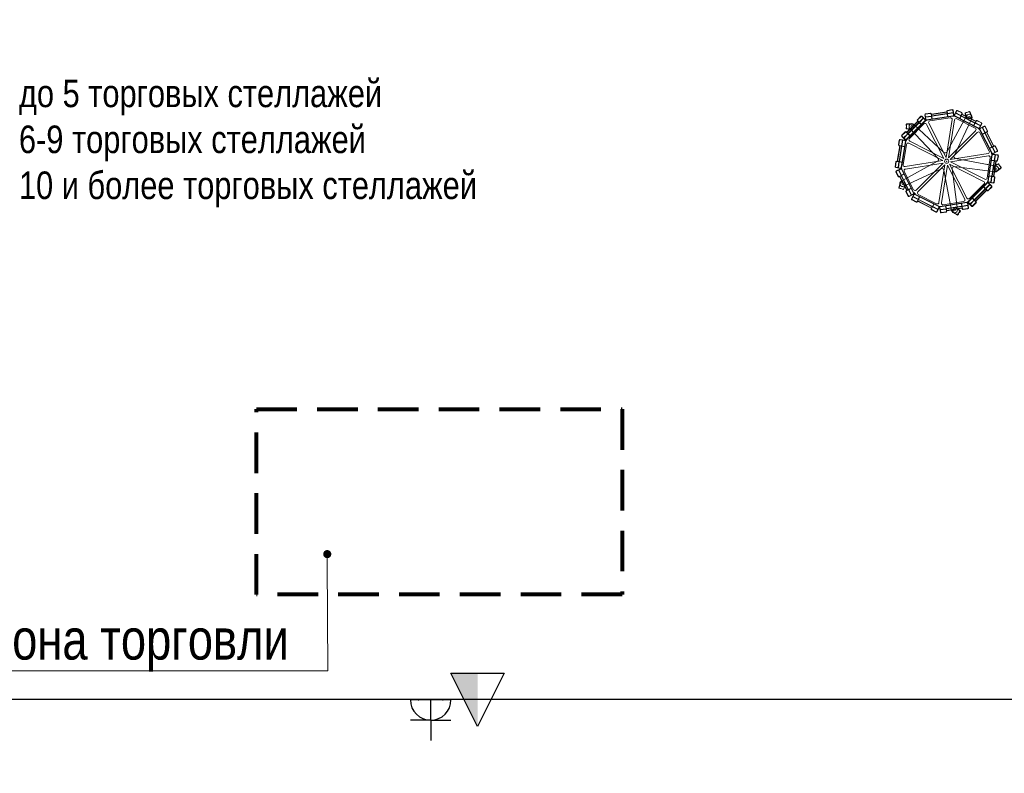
# Model space of a CAD drawing. Header units: millimetres. Extents: x -57449114 to 30620931, y -92609 to 84364.
# Tile 251 of 256: x -35281 to -29209, y 32075 to 36723. Entities that reach past the tile are written whole.
import ezdxf
from ezdxf import colors
from ezdxf.entities.mleader import LeaderData, LeaderLine
from ezdxf.enums import TextEntityAlignment as Align
from ezdxf.math import Vec2, Vec3

# ---------------------------------------------------------------- set-up
doc = ezdxf.new("R2010")
doc.units = ezdxf.units.MM
doc.linetypes.add('CACHE', pattern=[375, 250, -125])
doc.layers.get('0').update_dxf_attribs({"lineweight": 0})
doc.layers.get('Defpoints').update_dxf_attribs({"color": 30})
for name, color, linetype in [('-SBugo-ОС-Извещатели', 6, 'Continuous'), ('-АТ-Позиция', 30, 'Continuous'), ('-АТ-Примечания', 30, 'Continuous'), ('02_ЛИСТ2', 7, 'Continuous'), ('СВЯЗЬ', 7, 'Continuous')]:
    doc.layers.add(name, color=color, linetype=linetype)
for name, color, linetype, lineweight in [('001_Общий слой', 7, 'Continuous', 20), ('06_АР_Мебель', 4, 'Continuous', 9), ('17_АР_Текст', 235, 'Continuous', 0)]:
    doc.layers.add(name, color=color, linetype=linetype, lineweight=lineweight)
doc.styles.add('_ТЕКСТОВЫЙ', font='arial.ttf', dxfattribs={"width": 0.8})
doc.styles.add('SB', font='mipgost.shx')
doc.styles.get("Standard").update_dxf_attribs({"font": 'arial.ttf'})

# ---------------------------------------------------------------- blocks, each defined once
blk = doc.blocks.new('Стойка поворотная для ГЖП')
at = {"layer": '06_АР_Мебель', "lineweight": 0}
for p, q in [((-94.5, 290.1), (0.3, 305.1)), ((-0.2, 308.1), (0.3, 305.1)), ((1.8, 308.4), (4, 294.6)), ((33.6, 318.5), (4, 313.8)), ((33.9, 316.5), (4.3, 311.8)), ((37.3, 314), (42, 284.4)), ((39.3, 314.3), (44, 284.7)), ((59.7, 311.1), (46.1, 284.4)), ((61.5, 310.2), (47.9, 283.5)), ((65.6, 311.5), (92.3, 297.9)), ((66.5, 313.3), (93.2, 299.7)), ((116.4, 298), (138.6, 305.3)), ((139.5, 307.7), (133.5, 305.7)), ((-250.5, 133.2), (-133.2, 250.5)), ((-249.1, 131.7), (-131.7, 249.1)), ((-247, 179.1), (-179.1, 247)), ((-245.6, 177.7), (-177.7, 245.6)), ((-160, 277.4), (-181.2, 256.2)), ((-181.2, 249.1), (-179.1, 247)), ((-158.6, 276), (-179.8, 254.8)), ((-179.8, 250.5), (-169.9, 240.6)), ((-177.7, 245.6), (-171.3, 239.2)), ((-169.9, 240.6), (-144.5, 266.1)), ((-168.5, 239.2), (-143.1, 264.7)), ((-154.4, 276), (-133.2, 254.8)), ((-153, 277.4), (-131.7, 256.2)), ((-134.5, 286.8), (-129.8, 257.2)), ((-134.1, 246.7), (-120.8, 253.5)), ((-132.5, 287.1), (-127.9, 257.5)), ((-130.4, 292.5), (-100.7, 297.2)), ((-130.4, 273.3), (-94.8, 278.9)), ((-130.1, 290.5), (-100.4, 295.2)), ((-130, 271.3), (-94.5, 276.9)), ((-124.4, 255), (39.5, 281)), ((-124.1, 253), (39.8, 279)), ((-103.6, 248.7), (21.7, 268.5)), ((-97, 292.7), (-94.8, 278.9)), ((-95, 293.1), (-94.5, 290.1)), ((-94.5, 276.9), (-91.8, 260.2)), ((-94.2, 288.1), (0.6, 303.1)), ((-94.2, 288.1), (-92.8, 279.2)), ((-92.8, 279.2), (2, 294.3)), ((-92.5, 277.3), (2.3, 292.3)), ((-92.5, 277.3), (-89.9, 260.5)), ((-3.8, 24), (33.1, 257.1)), ((122.6, 280.2), (0.5, 57)), ((0.6, 303.1), (2, 294.3)), ((2.3, 292.3), (5, 275.5)), ((4, 294.6), (39.5, 300.2)), ((4.3, 292.6), (39.8, 298.2)), ((4.3, 292.6), (6.9, 275.8)), ((11, 21.6), (47.9, 254.7)), ((36.5, 278.5), (51.3, 276.1)), ((45.8, 33.9), (154.7, 263.9)), ((48.3, 277.6), (196.2, 202.3)), ((49.2, 279.4), (197.1, 204.1)), ((54.3, 295.9), (86.3, 279.6)), ((55.2, 297.7), (87.3, 281.4)), ((62.4, 262.1), (175.4, 204.5)), ((86.3, 279.6), (78.6, 264.4)), ((88.1, 278.7), (80.4, 263.5)), ((93.6, 293.8), (87.3, 281.4)), ((88.1, 278.7), (173.7, 235.1)), ((93.1, 288.5), (89, 280.5)), ((89, 280.5), (174.6, 236.9)), ((93.1, 288.5), (178.7, 244.9)), ((95.4, 292.9), (94, 290.3)), ((94, 290.3), (179.6, 246.7)), ((114.1, 299.4), (120.2, 301.4)), ((126.9, 261.5), (126.5, 261.4)), ((150.2, 267), (129.4, 260.2)), ((151.5, 269.5), (151.9, 269.6)), ((178.7, 244.9), (174.6, 236.9)), ((182.7, 248.4), (176.4, 236)), ((180.9, 249.4), (179.6, 246.7)), ((213.5, 236.1), (186.7, 249.8)), ((214.4, 237.9), (187.7, 251.5)), ((-249.5, 227.8), (-249.5, 221.4)), ((-249.5, 201.1), (-249.5, 207.4)), ((-247.5, 202.8), (-247.5, 226.1)), ((-239.2, 171.3), (-171.3, 239.2)), ((-237.8, 169.9), (-169.9, 237.8)), ((-230, 140.3), (-140.3, 230)), ((-227.6, 202.1), (-54, 18.1)), ((-209.5, 227.4), (-209.5, 227.8)), ((-209.5, 201.5), (-209.5, 201.1)), ((-207.5, 225.4), (-207.5, 203.5)), ((-18.1, 54), (-202.2, 227.5)), ((-169.9, 237.8), (-157.9, 225.8)), ((-168.5, 239.2), (-156.5, 227.2)), ((-17.2, 17.2), (-124.3, 227.4)), ((-3.8, 24), (-110.9, 234.3)), ((11, 21.6), (177.9, 188.5)), ((173.7, 235.1), (165.9, 220)), ((175.4, 234.2), (167.7, 219)), ((175.4, 234.2), (207.5, 217.8)), ((176.4, 236), (208.4, 219.6)), ((193.2, 203.8), (203.8, 193.2)), ((214.8, 232.1), (201.2, 205.4)), ((202.3, 196.2), (277.6, 48.3)), ((216.6, 231.2), (202.9, 204.5)), ((204.1, 197.1), (279.4, 49.2)), ((231.2, 216.6), (204.5, 202.9)), ((232.1, 214.8), (205.4, 201.2)), ((217.8, 207.5), (234.2, 175.4)), ((219.6, 208.4), (236, 176.4)), ((248.4, 182.7), (236, 176.4)), ((236.1, 213.5), (249.8, 186.7)), ((237.9, 214.4), (251.5, 187.7)), ((-292.5, 130.4), (-297.2, 100.7)), ((-290.5, 130.1), (-295.2, 100.4)), ((-287.1, 132.5), (-257.5, 127.9)), ((-286.8, 134.5), (-257.2, 129.8)), ((-255, 124.4), (-281, -39.5)), ((-253, 124.1), (-279, -39.8)), ((-273.3, 130.4), (-278.9, 94.8)), ((-277.4, 160), (-256.2, 181.2)), ((-277.4, 153), (-256.2, 131.7)), ((-271.3, 130), (-276.9, 94.5)), ((-276, 158.6), (-254.8, 179.8)), ((-276, 154.4), (-254.8, 133.2)), ((-266.1, 144.5), (-240.6, 169.9)), ((-264.7, 143.1), (-239.2, 168.5)), ((-246.7, 134.1), (-253.5, 120.8)), ((-250.5, 179.8), (-240.6, 169.9)), ((-249.1, 181.2), (-247, 179.1)), ((-245.6, 177.7), (-239.2, 171.3)), ((-239.2, 168.5), (-227.2, 156.5)), ((-237.8, 169.9), (-225.8, 157.9)), ((-17.2, 17.2), (-227.4, 124.3)), ((21.6, 11), (188.5, 177.9)), ((204.5, 175.4), (262.1, 62.4)), ((234.2, 175.4), (219, 167.7)), ((235.1, 173.7), (220, 165.9)), ((235.1, 173.7), (278.7, 88.1)), ((244.9, 178.7), (236.9, 174.6)), ((236.9, 174.6), (280.5, 89)), ((244.9, 178.7), (288.5, 93.1)), ((249.4, 180.9), (246.7, 179.6)), ((246.7, 179.6), (290.3, 94)), ((-290.1, 94.5), (-305.1, -0.3)), ((-288.1, 94.2), (-303.1, -0.6)), ((-279.2, 92.8), (-294.3, -2)), ((-293.1, 95), (-290.1, 94.5)), ((-292.7, 97), (-278.9, 94.8)), ((-277.3, 92.5), (-292.3, -2.3)), ((-288.1, 94.2), (-279.2, 92.8)), ((-277.3, 92.5), (-260.5, 89.9)), ((-276.9, 94.5), (-260.2, 91.8)), ((-248.7, 103.6), (-268.5, -21.7)), ((-24, 3.8), (-234.3, 110.9)), ((278.7, 88.1), (263.5, 80.4)), ((279.6, 86.3), (264.4, 78.6)), ((279.6, 86.3), (295.9, 54.3)), ((288.5, 93.1), (280.5, 89)), ((293.8, 93.6), (281.4, 87.3)), ((281.4, 87.3), (297.7, 55.2)), ((310.2, 61.5), (283.5, 47.9)), ((292.9, 95.4), (290.3, 94)), ((311.5, 65.6), (297.9, 92.3)), ((313.3, 66.5), (299.7, 93.2)), ((-308.1, 0.2), (-305.1, -0.3)), ((-24, 3.8), (-257.1, -33.1)), ((21.6, 11), (254.7, 47.9)), ((24, -3.8), (257.1, 33.1)), ((304.4, -30), (54.4, 17.1)), ((248.7, -103.6), (268.5, 21.7)), ((253, -124.1), (279, 39.8)), ((255, -124.4), (281, 39.5)), ((292.3, 2.3), (275.5, 5)), ((292.6, 4.3), (275.8, 6.9)), ((278.5, 36.5), (276.1, 51.3)), ((277.3, -92.5), (292.3, 2.3)), ((279.2, -92.8), (294.3, 2)), ((311.1, 59.7), (284.4, 46.1)), ((314, 37.3), (284.4, 42)), ((314.3, 39.3), (284.7, 44)), ((288.1, -94.2), (303.1, 0.6)), ((290.1, -94.5), (305.1, 0.3)), ((292.6, 4.3), (298.2, 39.8)), ((303.1, 0.6), (294.3, 2)), ((294.6, 4), (300.2, 39.5)), ((308.4, 1.8), (294.6, 4)), ((308.1, -0.2), (305.1, 0.3)), ((316.5, 33.9), (311.8, 4.3)), ((318.5, 33.6), (313.8, 4)), ((-318.5, -33.6), (-313.8, -4)), ((-316.5, -33.9), (-311.8, -4.3)), ((-314.3, -39.3), (-284.7, -44)), ((-314, -37.3), (-284.4, -42)), ((-311.1, -59.7), (-284.4, -46.1)), ((-310.2, -61.5), (-283.5, -47.9)), ((-308.4, -1.8), (-294.6, -4)), ((-303.1, -0.6), (-294.3, -2)), ((-294.6, -4), (-300.2, -39.5)), ((-292.6, -4.3), (-298.2, -39.8)), ((-297.7, -55.2), (-281.4, -87.3)), ((-295.9, -54.3), (-279.6, -86.3)), ((-292.6, -4.3), (-275.8, -6.9)), ((-292.3, -2.3), (-275.5, -5)), ((-57, -0.5), (-280, -122.4)), ((-279.4, -49.2), (-204.1, -197.1)), ((-278.5, -36.5), (-276.1, -51.3)), ((-277.6, -48.3), (-202.3, -196.2)), ((-263.7, -154.5), (-33.9, -45.8)), ((-21.6, -11), (-254.7, -47.9)), ((-21.6, -11), (-188.5, -177.9)), ((-11, -21.6), (-177.9, -188.5)), ((-11, -21.6), (-47.9, -254.7)), ((3.8, -24), (-33.1, -257.1)), ((-17.1, -54.4), (30, -304.4)), ((3.8, -24), (110.9, -234.3)), ((17.2, -17.2), (227.4, -124.3)), ((17.2, -17.2), (124.3, -227.4)), ((24, -3.8), (234.3, -110.9)), ((65.5, -298.8), (33.1, -46.4)), ((46.4, -33.1), (298.8, -65.5)), ((242.3, -18.3), (304.4, -30)), ((300.3, -60.3), (287.5, -42.7)), ((287.9, -39.9), (287.7, -39.5)), ((319.4, -18.6), (333.1, -37.4)), ((320, -16), (323.8, -21.2)), ((335.7, -37.6), (332, -32.5)), ((-313.3, -66.5), (-299.7, -93.2)), ((-311.5, -65.6), (-297.9, -92.3)), ((-293.8, -93.6), (-281.4, -87.3)), ((-292.9, -95.4), (-290.3, -94)), ((-290.3, -94), (-246.7, -179.6)), ((-288.5, -93.1), (-280.5, -89)), ((-288.5, -93.1), (-244.9, -178.7)), ((-280.5, -89), (-236.9, -174.6)), ((-279.6, -86.3), (-264.4, -78.6)), ((-278.7, -88.1), (-263.5, -80.4)), ((-278.7, -88.1), (-235.1, -173.7)), ((-262.1, -62.4), (-204.5, -175.4)), ((246.7, -134.1), (253.5, -120.8)), ((276.9, -94.5), (260.2, -91.8)), ((277.3, -92.5), (260.5, -89.9)), ((271.3, -130), (276.9, -94.5)), ((273.3, -130.4), (278.9, -94.8)), ((292.7, -97), (278.9, -94.8)), ((288.1, -94.2), (279.2, -92.8)), ((293.1, -95), (290.1, -94.5)), ((290.5, -130.1), (295.2, -100.4)), ((292.5, -130.4), (297.2, -100.7)), ((303.1, -60.8), (303.4, -61.1)), ((-293.7, -166.9), (-287.7, -168.9)), ((-269.3, -172.7), (-291.5, -165.5)), ((-281, -129), (-281.4, -128.9)), ((-278.4, -127.7), (-257.7, -134.5)), ((-268.3, -175.1), (-274.4, -173.2)), ((-256.4, -137), (-256, -137.1)), ((-249.4, -180.9), (-246.7, -179.6)), ((-248.4, -182.7), (-236, -176.4)), ((-244.9, -178.7), (-236.9, -174.6)), ((-236, -176.4), (-219.6, -208.4)), ((-235.1, -173.7), (-220, -165.9)), ((-234.2, -175.4), (-219, -167.7)), ((-234.2, -175.4), (-217.8, -207.5)), ((131.7, -249.1), (249.1, -131.7)), ((133.2, -250.5), (250.5, -133.2)), ((140.3, -230), (230, -140.3)), ((169.9, -237.8), (237.8, -169.9)), ((171.3, -239.2), (239.2, -171.3)), ((177.7, -245.6), (245.6, -177.7)), ((179.1, -247), (247, -179.1)), ((237.8, -169.9), (225.8, -157.9)), ((239.2, -168.5), (227.2, -156.5)), ((239.2, -168.5), (264.7, -143.1)), ((245.6, -177.7), (239.2, -171.3)), ((240.6, -169.9), (266.1, -144.5)), ((250.5, -179.8), (240.6, -169.9)), ((249.1, -181.2), (247, -179.1)), ((276, -154.4), (254.8, -133.2)), ((276, -158.6), (254.8, -179.8)), ((277.4, -153), (256.2, -131.7)), ((277.4, -160), (256.2, -181.2)), ((286.8, -134.5), (257.2, -129.8)), ((287.1, -132.5), (257.5, -127.9)), ((-237.9, -214.4), (-251.5, -187.7)), ((-236.1, -213.5), (-249.8, -186.7)), ((-232.1, -214.8), (-205.4, -201.2)), ((-231.2, -216.6), (-204.5, -202.9)), ((-216.6, -231.2), (-202.9, -204.5)), ((-214.8, -232.1), (-201.2, -205.4)), ((-214.4, -237.9), (-187.7, -251.5)), ((-213.5, -236.1), (-186.7, -249.8)), ((-208.4, -219.6), (-176.4, -236)), ((-207.5, -217.8), (-175.4, -234.2)), ((-203.8, -193.2), (-193.2, -203.8)), ((-197.1, -204.1), (-49.2, -279.4)), ((-196.2, -202.3), (-48.3, -277.6)), ((-182.7, -248.4), (-176.4, -236)), ((-178.7, -244.9), (-174.6, -236.9)), ((-175.4, -204.5), (-62.4, -262.1)), ((-175.4, -234.2), (-167.7, -219)), ((-174.6, -236.9), (-89, -280.5)), ((-173.7, -235.1), (-165.9, -220)), ((-173.7, -235.1), (-88.1, -278.7)), ((143.1, -264.7), (168.5, -239.2)), ((144.5, -266.1), (169.9, -240.6)), ((168.5, -239.2), (156.5, -227.2)), ((169.9, -237.8), (157.9, -225.8)), ((179.8, -250.5), (169.9, -240.6)), ((177.7, -245.6), (171.3, -239.2)), ((-180.9, -249.4), (-179.6, -246.7)), ((-179.6, -246.7), (-94, -290.3)), ((-178.7, -244.9), (-93.1, -288.5)), ((-95.4, -292.9), (-94, -290.3)), ((-93.6, -293.8), (-87.3, -281.4)), ((-66.5, -313.3), (-93.2, -299.7)), ((-93.1, -288.5), (-89, -280.5)), ((-65.6, -311.5), (-92.3, -297.9)), ((-88.1, -278.7), (-80.4, -263.5)), ((-87.3, -281.4), (-55.2, -297.7)), ((-86.3, -279.6), (-78.6, -264.4)), ((-86.3, -279.6), (-54.3, -295.9)), ((-61.5, -310.2), (-47.9, -283.5)), ((-59.7, -311.1), (-46.1, -284.4)), ((-36.5, -278.5), (-51.3, -276.1)), ((-39.3, -314.3), (-44, -284.7)), ((-37.3, -314), (-42, -284.4)), ((124.1, -253), (-39.8, -279)), ((-4.3, -292.6), (-39.8, -298.2)), ((124.4, -255), (-39.5, -281)), ((-4, -294.6), (-39.5, -300.2)), ((103.6, -248.7), (-21.7, -268.5)), ((-4.3, -292.6), (-6.9, -275.8)), ((-2.3, -292.3), (-5, -275.5)), ((-1.8, -308.4), (-4, -294.6)), ((92.5, -277.3), (-2.3, -292.3)), ((92.8, -279.2), (-2, -294.3)), ((-0.6, -303.1), (-2, -294.3)), ((94.2, -288.1), (-0.6, -303.1)), ((94.5, -290.1), (-0.3, -305.1)), ((35.4, -304.3), (48.2, -286.6)), ((51.1, -286.1), (51.3, -285.8)), ((92.5, -277.3), (89.9, -260.5)), ((94.5, -276.9), (91.8, -260.2)), ((94.2, -288.1), (92.8, -279.2)), ((130, -271.3), (94.5, -276.9)), ((95, -293.1), (94.5, -290.1)), ((130.4, -273.3), (94.8, -278.9)), ((97, -292.7), (94.8, -278.9)), ((130.1, -290.5), (100.4, -295.2)), ((130.4, -292.5), (100.7, -297.2)), ((134.1, -246.7), (120.8, -253.5)), ((132.5, -287.1), (127.9, -257.5)), ((134.5, -286.8), (129.8, -257.2)), ((153, -277.4), (131.7, -256.2)), ((154.4, -276), (133.2, -254.8)), ((158.6, -276), (179.8, -254.8)), ((160, -277.4), (181.2, -256.2)), ((181.2, -249.1), (179.1, -247)), ((-33.9, -316.5), (-4.3, -311.8)), ((-33.6, -318.5), (-4, -313.8)), ((0.2, -308.1), (-0.3, -305.1)), ((35.8, -307.1), (35.6, -307.4)), ((81, -309.5), (67.3, -328.4)), ((68, -330.9), (71.7, -325.8)), ((83.7, -309.3), (79.9, -314.5))]:
    blk.add_line(p, q, dxfattribs=at)
for centre, radius in [((137.7, 270.3), 6), ((-214.5, 214.4), 6), ((0, 0), 12.8), ((0, 0), 12.8), ((0, 0), 1), ((299.6, -47.4), 6), ((-270.2, -137.7), 6), ((47.5, -299.6), 6)]:
    blk.add_circle(centre, radius, dxfattribs=at)
for centre, radius, start, end in [((4.7, 308.9), 5, 99, 189), ((4.7, 308.9), 3, 99, 189), ((34.4, 313.6), 5, 9, 99), ((34.4, 313.6), 3, 9, 99), ((64.2, 308.8), 5, 63, 153), ((64.2, 308.8), 3, 63, 153), ((134.1, 303.8), 2, 108, 198), ((139.2, 303.4), 2, 27.49424, 108), ((140.2, 305.8), 2, 28.47568, 108), ((53.1, 258.6), 99, 6.10109, 27.49424), ((53.1, 258.6), 101, 7.52432, 28.47568), ((-177.7, 252.7), 5, 135, 225), ((-177.7, 252.7), 3, 135, 225), ((-156.5, 273.9), 5, 45, 135), ((-156.5, 273.9), 3, 45, 135), ((-129.6, 287.6), 5, 99, 189), ((-135.3, 252.7), 3, 315, 45), ((-129.6, 287.6), 3, 99, 189), ((-135.3, 252.7), 5, 315, 45), ((-124.9, 258), 5, 189, 279), ((-124.9, 258), 3, 189, 279), ((-102, 238.8), 10, 99, 207), ((-100, 292.3), 5, 9, 99), ((-100, 292.3), 3, 9, 99), ((23.2, 258.6), 10, 351, 99), ((39.1, 283.9), 3, 279, 9), ((39.1, 283.9), 5, 279, 9), ((50.6, 282.1), 5, 153, 243), ((50.6, 282.1), 3, 153, 243), ((57.8, 253.2), 10, 63, 171), ((90.9, 295.2), 3, 333, 63), ((90.9, 295.2), 5, 333, 63), ((114.8, 297.5), 2, 108, 187.52432), ((212.9, 310.5), 101, 187.52432, 208.47568), ((117, 296.1), 2, 108, 188.50576), ((212.9, 310.5), 99, 188.50576, 209.89891), ((120.8, 299.5), 2, 18, 108), ((138.4, 271.6), 18, 334.66813, 151.33187), ((125.9, 263.3), 2, 208.47568, 288), ((128.8, 262.1), 2, 209.89891, 288), ((149.6, 268.9), 2, 288, 6.10109), ((151.3, 271.5), 2, 288, 7.52432), ((185.4, 247.1), 5, 63, 153), ((185.4, 247.1), 3, 63, 153), ((-252.7, 177.7), 5, 45, 135), ((-247.5, 227.8), 2, 100.47568, 180), ((-247.5, 221.4), 2, 180, 270), ((-247.5, 207.4), 2, 90, 180), ((-247.5, 201.1), 2, 180, 259.52432), ((-229.5, 130.4), 101, 79.52432, 100.47568), ((-229.5, 298.4), 101, 259.52432, 280.47568), ((-245.5, 226.1), 2, 99.49424, 180), ((-245.5, 202.8), 2, 180, 260.50576), ((-229.5, 130.4), 99, 78.10109, 99.49424), ((-229.5, 298.4), 99, 260.50576, 281.89891), ((-214.5, 214.4), 18, 46.68829, 223.33187), ((-211.5, 227.8), 2, 360, 79.52432), ((-211.5, 201.1), 2, 280.47568, 360), ((-209.5, 225.4), 2, 360, 78.10109), ((-209.5, 203.5), 2, 281.89891, 360), ((-133.2, 222.9), 10, 27, 135), ((170.8, 195.6), 10, 315, 63), ((198.5, 206.7), 5, 243, 333), ((198.5, 206.7), 3, 243, 333), ((206.7, 198.5), 5, 117, 207), ((206.7, 198.5), 3, 117, 207), ((212.1, 233.5), 3, 333, 63), ((212.1, 233.5), 5, 333, 63), ((233.5, 212.1), 5, 27, 117), ((233.5, 212.1), 3, 27, 117), ((247.1, 185.4), 3, 297, 27), ((247.1, 185.4), 5, 297, 27), ((-287.6, 129.6), 5, 81, 171), ((-287.6, 129.6), 3, 81, 171), ((-273.9, 156.5), 5, 135, 225), ((-273.9, 156.5), 3, 135, 225), ((-258, 124.9), 3, 351, 81), ((-258, 124.9), 5, 351, 81), ((-252.7, 135.3), 5, 225, 315), ((-252.7, 177.7), 3, 45, 135), ((-252.7, 135.3), 3, 225, 315), ((-222.9, 133.2), 10, 135, 243), ((195.6, 170.8), 10, 27, 135), ((-292.3, 100), 5, 171, 261), ((-292.3, 100), 3, 171, 261), ((-238.8, 102), 10, 63, 171), ((253.2, 57.8), 10, 279, 27), ((295.2, 90.9), 5, 27, 117), ((295.2, 90.9), 3, 27, 117), ((308.8, 64.2), 3, 297, 27), ((308.8, 64.2), 5, 297, 27), ((-308.9, -4.7), 5, 81, 171), ((-62.7, 9.9), 11.9, 298.64994, 43.33186), ((-9.9, 62.7), 11.9, 226.66813, 331.33187), ((56.6, 28.8), 11.9, 154.66813, 259.33187), ((258.6, 23.2), 10, 351, 99), ((282.1, 50.6), 5, 207, 297), ((283.9, 39.1), 5, 81, 171), ((282.1, 50.6), 3, 207, 297), ((283.9, 39.1), 3, 81, 171), ((308.9, 4.7), 5, 261, 351), ((308.9, 4.7), 3, 261, 351), ((313.6, 34.4), 3, 351, 81), ((313.6, 34.4), 5, 351, 81), ((-313.6, -34.4), 5, 171, 261), ((-313.6, -34.4), 3, 171, 261), ((-308.8, -64.2), 5, 117, 207), ((-308.9, -4.7), 3, 81, 171), ((-283.9, -39.1), 5, 261, 351), ((-283.9, -39.1), 3, 261, 351), ((-282.1, -50.6), 5, 27, 117), ((-282.1, -50.6), 3, 27, 117), ((-258.6, -23.2), 10, 171, 279), ((-253.2, -57.8), 10, 99, 207), ((-28.8, -56.6), 11.9, 10.66813, 115.31009), ((44.9, -44.9), 11.9, 82.66813, 187.33187), ((289.1, -41.5), 2, 137.89891, 216), ((289.3, -38.4), 2, 136.47568, 216), ((361.1, -106.5), 99, 116.50576, 137.89891), ((361.1, -106.5), 101, 115.52432, 136.47568), ((301.1, -47.7), 18, 262.66813, 79.33187), ((301.9, -59.2), 2, 216, 294.10109), ((262.3, 29.4), 99, 294.10109, 315.49424), ((262.3, 29.4), 101, 295.52432, 316.47568), ((317.8, -19.7), 2, 36, 116.50576), ((318.4, -17.2), 2, 36, 115.52432), ((322.2, -22.3), 2, 306, 36), ((330.4, -33.7), 2, 36, 126), ((331.5, -38.6), 2, 315.49424, 36), ((334.1, -38.8), 2, 316.47568, 36), ((-308.8, -64.2), 3, 117, 207), ((-295.2, -90.9), 5, 207, 297), ((-295.2, -90.9), 3, 207, 297), ((238.8, -102), 10, 243, 351), ((292.3, -100), 3, 351, 81), ((292.3, -100), 5, 351, 81), ((305, -60), 2, 216, 295.52432), ((-195, -178), 101, 151.52432, 172.47568), ((-293.1, -165), 2, 172.47568, 252), ((-195, -178), 99, 150.10109, 171.49424), ((-290.9, -163.6), 2, 171.49424, 252), ((-271.4, -138.2), 18, 118.64994, 295.31009), ((-287.1, -167), 2, 252, 342), ((-282, -130.8), 2, 72, 151.52432), ((-279.1, -129.6), 2, 72, 150.10109), ((-273.8, -171.3), 2, 162, 252), ((-268.7, -170.8), 2, 252, 332.50576), ((-267.7, -173.2), 2, 252, 331.52432), ((-354.7, -126), 99, 332.50576, 353.89891), ((-354.7, -126), 101, 331.52432, 352.47568), ((-258.3, -136.4), 2, 353.89891, 72), ((-256.6, -139), 2, 352.47568, 72), ((-247.1, -185.4), 5, 117, 207), ((-195.6, -170.8), 10, 207, 315), ((222.9, -133.2), 10, 315, 63), ((252.7, -135.3), 5, 45, 135), ((252.7, -177.7), 5, 225, 315), ((252.7, -135.3), 3, 45, 135), ((252.7, -177.7), 3, 225, 315), ((258, -124.9), 5, 171, 261), ((258, -124.9), 3, 171, 261), ((273.9, -156.5), 3, 315, 45), ((273.9, -156.5), 5, 315, 45), ((287.6, -129.6), 5, 261, 351), ((287.6, -129.6), 3, 261, 351), ((-247.1, -185.4), 3, 117, 207), ((-233.5, -212.1), 5, 207, 297), ((-233.5, -212.1), 3, 207, 297), ((-212.1, -233.5), 5, 153, 243), ((-212.1, -233.5), 3, 153, 243), ((-206.7, -198.5), 3, 297, 27), ((-206.7, -198.5), 5, 297, 27), ((-198.5, -206.7), 5, 63, 153), ((-198.5, -206.7), 3, 63, 153), ((-170.8, -195.6), 10, 135, 243), ((102, -238.8), 10, 279, 27), ((133.2, -222.9), 10, 207, 315), ((-185.4, -247.1), 5, 243, 333), ((-185.4, -247.1), 3, 243, 333), ((-90.9, -295.2), 5, 153, 243), ((-90.9, -295.2), 3, 153, 243), ((-57.8, -253.2), 10, 243, 351), ((-50.6, -282.1), 3, 333, 63), ((-50.6, -282.1), 5, 333, 63), ((-39.1, -283.9), 5, 99, 189), ((-39.1, -283.9), 3, 99, 189), ((-23.2, -258.6), 10, 171, 279), ((47.7, -301.1), 18, 190.66813, 7.33187), ((49.9, -287.8), 2, 65.89891, 144), ((10.3, -376.3), 99, 44.50576, 65.89891), ((52.9, -287), 2, 64.47568, 144), ((10.3, -376.3), 101, 43.52432, 64.47568), ((100, -292.3), 5, 189, 279), ((100, -292.3), 3, 189, 279), ((124.9, -258), 5, 9, 99), ((124.9, -258), 3, 9, 99), ((129.6, -287.6), 3, 279, 9), ((135.3, -252.7), 5, 135, 225), ((129.6, -287.6), 5, 279, 9), ((135.3, -252.7), 3, 135, 225), ((156.5, -273.9), 5, 225, 315), ((156.5, -273.9), 3, 225, 315), ((177.7, -252.7), 3, 315, 45), ((177.7, -252.7), 5, 315, 45), ((-64.2, -308.8), 5, 243, 333), ((-64.2, -308.8), 3, 243, 333), ((-34.4, -313.6), 5, 189, 279), ((-34.4, -313.6), 3, 189, 279), ((-4.7, -308.9), 3, 279, 9), ((-4.7, -308.9), 5, 279, 9), ((37, -305.5), 2, 144, 222.10109), ((37.2, -308.6), 2, 144, 223.52432), ((109, -240.4), 99, 222.10109, 243.49424), ((109, -240.4), 101, 223.52432, 244.47568), ((65.7, -327.2), 2, 243.49424, 324), ((66.3, -329.8), 2, 244.47568, 324), ((70.1, -324.6), 2, 324, 54), ((78.3, -313.3), 2, 234, 324), ((79.4, -308.3), 2, 324, 44.50576), ((82, -308.2), 2, 324, 43.52432)]:
    blk.add_arc(centre, radius, start, end, dxfattribs=at)
blk.add_point((0, 0), dxfattribs=at)
at = {"flags": 1}
for tag, p in [('КОД_ОБОРУДОВАНИЯ', (213.3, 358.4)), ('ДОП_ИНФОРМАЦИЯ', (213.3, 306.2)), ('ДОГОВОР', (300, 250))]:
    blk.add_attdef(tag, p, '', height=25, dxfattribs=at)
blk = doc.blocks.new('_Dot')
at = {"color": 0, "linetype": 'ByBlock', "lineweight": -2}
blk.add_line((-0.5, 0), (-1, 0), dxfattribs=at)
at = {"color": 0, "linetype": 'ByBlock', "const_width": 0.5}
blk.add_lwpolyline([(-0.25, 0, 1), (0.25, 0, 1)], format="xyb", close=True, dxfattribs=at)
blk = doc.blocks.new('Розетка_2')
at = {"layer": '001_Общий слой', "color": 240, "linetype": 'Continuous', "lineweight": 30, "true_color": 0xed1f24}
for p, q in [((-125, 125), (-125, 250)), ((-125, 125), (-250, 125)), ((-125, 125), (0, 125)), ((-125, 125), (-125, 0)), ((-250, 0), (0, 0))]:
    blk.add_line(p, q, dxfattribs=at)
blk.add_arc((-125, 0), 125, 0, 180, dxfattribs=at)
for p in [(-200, 0), (-50, 0)]:
    blk.add_point(p, dxfattribs=at)
blk = doc.blocks.new('lvs-02')
at = {"layer": '-SBugo-ОС-Извещатели', "true_color": 0x2618e7}
h = blk.add_hatch(color=182, dxfattribs=at)
h.dxf.hatch_style = 1
h.paths.add_polyline_path([(-2, 0), (-2, -2), (2, 0)])
at = {"color": 182, "linetype": 'ByBlock', "lineweight": -2, "true_color": 0x2618e7}
blk.add_line((-2, 2), (-2, -2), dxfattribs=at)
at = {"layer": 'СВЯЗЬ', "color": 182, "lineweight": 25, "true_color": 0x2618e7}
for p, q in [((-2, -2), (-2, 2)), ((-2, 2), (2, 0)), ((2, 0), (-2, -2))]:
    blk.add_line(p, q, dxfattribs=at)
at = {"layer": '-АТ-Позиция', "ltscale": 100, "style": 'SB'}
for tag, p in [('ШЛЕЙФ', (2.5, 0.465)), ('ШЛЕЙФ_2', (2.5, -3.202))]:
    blk.add_attdef(tag, text='', height=2.2, dxfattribs=at).set_placement(p, align=Align.BOTTOM_LEFT)
at = {"layer": '-АТ-Примечания', "ltscale": 100, "style": 'SB'}
for tag, p in [('НАИМЕНОВАНИЕ', (-2, 1.5)), ('МАРКА', (-2, 1))]:
    blk.add_attdef(tag, p, '', height=0.25, dxfattribs=at)
at = {"layer": '-АТ-Примечания', "ltscale": 100, "style": 'SB', "flags": 1}
for tag, p in [('ПРИМ-1', (-2, 0.5)), ('ПРИМ-2', (-2, 0)), ('ПРИМ-3', (-2, -0.5)), ('ПРИМ-4', (-2, -1)), ('ПРИМ-5', (-2, -1.5))]:
    blk.add_attdef(tag, p, '', height=0.25, dxfattribs=at)
blk = doc.blocks.new('Группа розеток для СУО')
at = {"layer": '02_ЛИСТ2', "lineweight": 15, "xscale": 82, "yscale": 82, "zscale": 82, "rotation": 270}
blk.add_blockref('lvs-02', (125, 0), dxfattribs=at)
at = {"layer": '02_ЛИСТ2', "lineweight": 15, "rotation": 180}
blk.add_blockref('Розетка_2', (-289, 0), dxfattribs=at)

msp = doc.modelspace()

# ---------------------------------------------------------------- linework, layer by layer
at = {"layer": '06_АР_Мебель', "color": 84, "linetype": 'CACHE', "lineweight": 80}
msp.add_lwpolyline([(-33821.6, 34320.7), (-31566.4, 34320.7), (-31566.4, 33176.9), (-33821.6, 33176.9)], close=True, dxfattribs=at)
at = {"layer": 'Defpoints'}
msp.add_lwpolyline([(-42034, 40745.1), (-23314.2, 40745.1), (-23314.2, 32530.7), (-42034, 32530.7)], close=True, dxfattribs=at)

# ---------------------------------------------------------------- block references
at = {"lineweight": 0}
msp.add_blockref('Стойка поворотная для ГЖП', (-29564.3, 35849.8), dxfattribs=at)
msp.add_blockref('Группа розеток для СУО', (-32582.6, 32527.9))

# ---------------------------------------------------------------- leaders
at = {"layer": '17_АР_Текст', "lineweight": 18}
ml = msp.add_multileader_mtext('Standard', dxfattribs=at)
ml.set_content('Клиентский зал {\\L0,0}', color=256, style='_ТЕКСТОВЫЙ')
ml.set_leader_properties(lineweight=0)
ml.set_arrow_properties(name='DOT')
ml.build(insert=Vec2(0, 0))
ml.multileader.update_dxf_attribs({"text_left_attachment_type": 6, "text_right_attachment_type": 6, "dogleg_length": 0.36, "arrow_head_size": 50, "scale": 100})
ctx = ml.context
ctx.base_point, ctx.scale, ctx.char_height, ctx.arrow_head_size, ctx.landing_gap_size, ctx.plane_origin = Vec3(-37947.6, 48659.5), 100, 250, 50, 100, Vec3(-30901.1, 52193.2)
ctx.left_attachment, ctx.right_attachment, ctx.attachment_type = 6, 6, 2
notes = []
notes.append((ctx, [(0, (0, 0, 0), (0, 0), (1, 0), 1, [])]))
ctx.mtext.insert, ctx.mtext.width, ctx.mtext.defined_height, ctx.mtext.flow_direction = Vec3(-37847.6, 48959.5), 2751.828, 815.5, 5
at = {"layer": '17_АР_Текст', "color": 1, "lineweight": 18}
ml = msp.add_multileader_mtext('Standard', dxfattribs=at)
ml.set_content('{\\C1;Карманы для бланков только в СОПС}', color=1, style='_ТЕКСТОВЫЙ')
ml.set_leader_properties(lineweight=0)
ml.set_arrow_properties(name='DOT')
ml.build(insert=Vec2(0, 0))
ml.multileader.update_dxf_attribs({"text_left_attachment_type": 6, "text_right_attachment_type": 6, "dogleg_length": 0.36, "arrow_head_size": 50, "scale": 100})
ctx = ml.context
ctx.base_point, ctx.scale, ctx.char_height, ctx.arrow_head_size, ctx.landing_gap_size, ctx.plane_origin = Vec3(-29314.5, 48068.2), 100, 100, 50, 100, Vec3(-25566.9, 52909.1)
ctx.left_attachment, ctx.right_attachment, ctx.text_align_type, ctx.attachment_type = 6, 6, 1, 2
notes.append((ctx, [(0, (0, 0, 0), (0, 0), (1, 0), 1, [])]))
ctx.mtext.insert, ctx.mtext.width, ctx.mtext.defined_height, ctx.mtext.alignment, ctx.mtext.flow_direction = Vec3(-27210.6, 48368.2), 4035.238, 815.5, 2, 5
ml = msp.add_multileader_mtext('Standard', dxfattribs=at)
ml.set_content('{\\fCalibri|b0|i0|c204|p34;\\H0.91667x;\\LКарманы для бланков\\l - СОПС, крепятся на стол МГН и стол для ЦСУ (1400 мм.);\\P\\LИнформ. Стенд А4 на 8 карманов\\l - ГОПС/СОПС, крепится по старым правилам, при отсутствии возможности крепления особенно в СОПСах (отсутствие свободного места на стене или нехватка стены по длине - размещается папка с информацией на столе МГН или столе для ЦСУ).\\P\\LРекламно_информационный стенд\\l - ГОПС/СОПС размещается в клиентском зале, также возможно размещение в тамбуре при условии хорошей освещенности и при условии открывания двери стенд будет виден более чем на 50%. Также стенд должен находиться в прямой видимости для клиентов и ничем не загораживаться.}', color=1, style='_ТЕКСТОВЫЙ')
ml.set_leader_properties(lineweight=0)
ml.set_arrow_properties(name='DOT')
ml.build(insert=Vec2(0, 0))
ml.multileader.update_dxf_attribs({"text_left_attachment_type": 6, "text_right_attachment_type": 6, "dogleg_length": 0.36, "arrow_head_size": 50, "scale": 100})
ctx = ml.context
ctx.base_point, ctx.scale, ctx.char_height, ctx.arrow_head_size, ctx.landing_gap_size, ctx.plane_origin = Vec3(-27020.9, 45459.4), 100, 100, 50, 100, Vec3(-22944.2, 54969.1)
ctx.left_attachment, ctx.right_attachment, ctx.text_align_type, ctx.attachment_type = 6, 6, 1, 2
notes.append((ctx, [(0, (0, 0, 0), (0, 0), (1, 0), 1, [])]))
ctx.mtext.insert, ctx.mtext.width, ctx.mtext.defined_height, ctx.mtext.alignment, ctx.mtext.flow_direction = Vec3(-24919.4, 45773.6), 2892.94, 2008.7, 2, 5
at = {"layer": '17_АР_Текст', "lineweight": 18}
ml = msp.add_multileader_mtext('Standard', dxfattribs=at)
ml.set_content('{\\C1;Корзина для распродаж - от 15 стеллажей}', color=256, style='_ТЕКСТОВЫЙ')
ml.set_leader_properties(lineweight=0)
ml.set_arrow_properties(name='DOT')
ml.build(insert=Vec2(0, 0))
ml.multileader.update_dxf_attribs({"text_left_attachment_type": 6, "text_right_attachment_type": 6, "dogleg_length": 0.36, "arrow_head_size": 50, "scale": 100})
ctx = ml.context
ctx.base_point, ctx.scale, ctx.char_height, ctx.arrow_head_size, ctx.landing_gap_size, ctx.plane_origin = Vec3(-31698.3, 39803.8), 100, 200, 50, 100, Vec3(-26184.1, 43906.1)
ctx.left_attachment, ctx.right_attachment, ctx.attachment_type = 6, 6, 2
notes.append((ctx, [(0, (0, 0, 0), (0, 0), (1, 0), 1, [])]))
ctx.mtext.insert, ctx.mtext.width, ctx.mtext.defined_height, ctx.mtext.flow_direction = Vec3(-31598.3, 40043.8), 2592.649, 880.8, 5
ml = msp.add_multileader_mtext('Standard', dxfattribs=at)
ml.set_content('{\\C1;Хранение:\\P1 стеллаж / шкаф = до 5 торговых стеллажей\\P3 стеллаж / шкаф = 6-9 торговых стеллажей\\P4 стеллаж / шкаф = 10 и более торговых стеллажей}', color=256, style='_ТЕКСТОВЫЙ')
ml.set_leader_properties(lineweight=0)
ml.set_arrow_properties(name='DOT')
ml.build(insert=Vec2(0, 0))
ml.multileader.update_dxf_attribs({"text_left_attachment_type": 6, "text_right_attachment_type": 6, "dogleg_length": 0.36, "arrow_head_size": 50, "scale": 100})
ctx = ml.context
ctx.base_point, ctx.scale, ctx.char_height, ctx.arrow_head_size, ctx.landing_gap_size, ctx.plane_origin = Vec3(-37158.5, 36381.3), 100, 170, 50, 100, Vec3(-71808.1, 38274.2)
ctx.left_attachment, ctx.right_attachment, ctx.attachment_type = 6, 6, 2
notes.append((ctx, [(0, (0, 0, 0), (0, 0), (1, 0), 1, [])]))
ctx.mtext.insert, ctx.mtext.width, ctx.mtext.defined_height, ctx.mtext.flow_direction = Vec3(-37058.5, 36636.8), 5942.674, 960.1, 5
ml = msp.add_multileader_mtext('Standard', dxfattribs=at)
ml.set_content('Зона торговли', color=256, style='_ТЕКСТОВЫЙ')
ml.set_leader_properties(lineweight=0)
ml.set_arrow_properties(name='DOT')
ml.build(insert=Vec2(0, 0))
ml.multileader.update_dxf_attribs({"text_left_attachment_type": 6, "text_right_attachment_type": 6, "dogleg_length": 0.36, "arrow_head_size": 50, "scale": 100})
ctx = ml.context
ctx.base_point, ctx.scale, ctx.char_height, ctx.arrow_head_size, ctx.landing_gap_size, ctx.plane_origin = Vec3(-35596.1, 32707), 100, 250, 50, 100, Vec3(-31006.2, 34389.8)
ctx.left_attachment, ctx.right_attachment, ctx.attachment_type = 6, 6, 2
notes.append((ctx, [(0, (1, 1, 0), (-33381, 32707), (-1, 0), 169.2, [(0, [(-33384.4, 33426.8)], 0, [])])]))
ctx.mtext.insert, ctx.mtext.width, ctx.mtext.defined_height, ctx.mtext.flow_direction = Vec3(-35496.1, 33026.4), 2106.841, 815.5, 5
for ctx, leaders in notes:
    for number, flags, end, landing, length, lines in leaders:
        leader = LeaderData()
        leader.index, (leader.has_last_leader_line, leader.has_dogleg_vector, leader.attachment_direction) = number, flags
        leader.last_leader_point, leader.dogleg_vector, leader.dogleg_length = Vec3(end), Vec3(landing), length
        for number, points, colour, breaks in lines:
            line = LeaderLine()
            line.index, line.vertices, line.color, line.breaks = number, Vec3.list(points), colors.encode_raw_color(colour), breaks
            leader.lines.append(line)
        ctx.leaders.append(leader)

doc.saveas('drawing.dxf')
